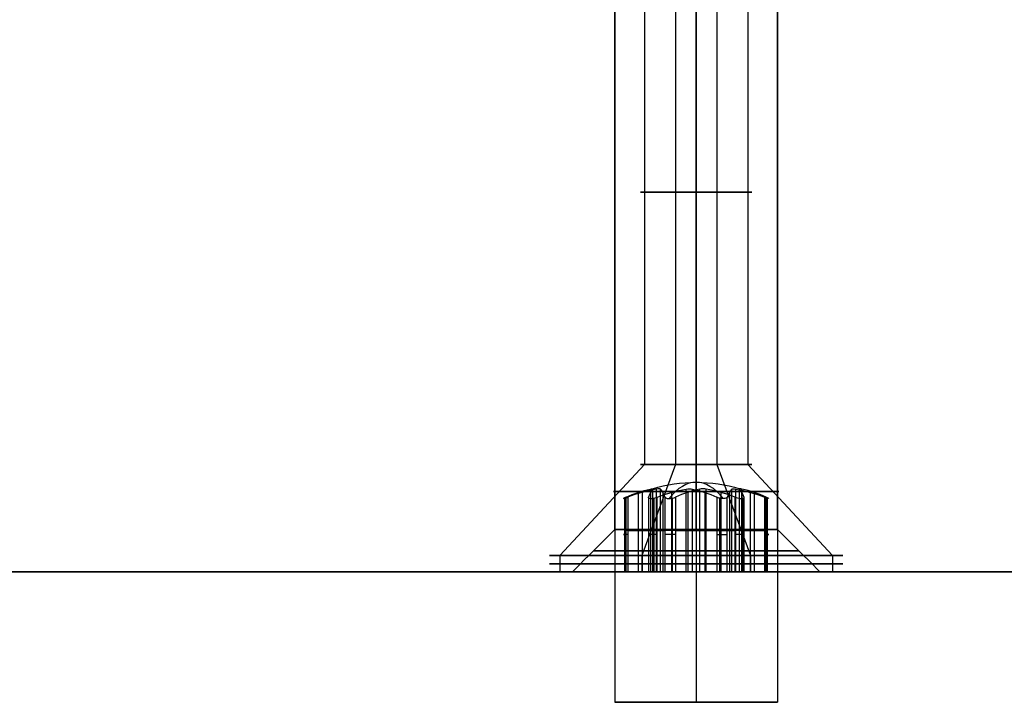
# Model space of a CAD drawing. Header units: millimetres. Extents: x -206 to 214, y -182 to 189.
# Tile 178 of 256: x 83 to 114, y 81 to 101. Entities that reach past the tile are written whole.
import ezdxf

# ---------------------------------------------------------------- set-up
doc = ezdxf.new("R2010")
doc.units = ezdxf.units.MM
doc.layers.add('Default', color=7, linetype='Continuous', true_color=0x000000)

msp = doc.modelspace()

# ---------------------------------------------------------------- linework, layer by layer
at = {"layer": 'Default', "color": 9, "true_color": 0xadc4cf}
for p, q in [((102.605, 104.531, 718.872), (102.605, 87.826, 718.872)), ((103.558, 104.531, 721.087), (103.558, 87.826, 721.087)), ((104.82, 104.531, 717.92), (104.82, 87.826, 717.92)), ((105.772, 104.531, 720.134), (105.772, 87.826, 720.134)), ((102.605, 87.826, 718.872), (100.008, 85.031, 717.838)), ((103.558, 87.826, 721.087), (102.523, 85.031, 723.684)), ((104.82, 87.826, 717.92), (105.854, 85.031, 715.323)), ((105.772, 87.826, 720.134), (108.369, 85.031, 721.169)), ((102.003, 84.531, 719.922), (102.003, 86.792, 719.922)), ((102.41, 86.972, 719.346), (102.41, 84.531, 719.346)), ((102.528, 86.972, 720.16), (102.528, 84.531, 720.16)), ((102.789, 86.972, 718.394), (102.789, 84.531, 718.394)), ((103.163, 86.972, 720.965), (103.163, 84.531, 720.965)), ((103.435, 86.972, 717.884), (103.435, 84.531, 717.884)), ((103.459, 84.531, 721.606), (103.459, 86.792, 721.606)), ((103.928, 86.972, 721.27), (103.928, 84.531, 721.27)), ((104.45, 86.972, 717.737), (104.45, 84.531, 717.737)), ((104.919, 84.531, 717.401), (104.919, 86.792, 717.401)), ((104.942, 86.972, 721.122), (104.942, 84.531, 721.122)), ((105.214, 86.972, 718.041), (105.214, 84.531, 718.041)), ((105.588, 86.972, 720.613), (105.588, 84.531, 720.613)), ((105.644, 84.531, 721.187), (105.644, 86.792, 721.187)), ((105.849, 86.972, 718.846), (105.849, 84.531, 718.846)), ((105.967, 86.972, 719.66), (105.967, 84.531, 719.66)), ((106.374, 84.531, 719.084), (106.374, 86.792, 719.084)), ((102.784, 85.801, 719.051), (102.036, 85.801, 719.641)), ((102.086, 85.801, 719.984), (102.971, 85.801, 720.337)), ((102.721, 85.801, 717.923), (102.858, 85.801, 718.865)), ((103.878, 85.801, 718.061), (102.993, 85.801, 717.708)), ((103.095, 85.801, 720.494), (103.232, 85.801, 721.436)), ((103.554, 85.801, 721.565), (104.302, 85.801, 720.975)), ((104.824, 85.801, 717.442), (104.076, 85.801, 718.032)), ((104.5, 85.801, 720.946), (105.384, 85.801, 721.298)), ((105.283, 85.801, 718.513), (105.145, 85.801, 717.57)), ((106.291, 85.801, 719.022), (105.406, 85.801, 718.67)), ((105.656, 85.801, 721.084), (105.519, 85.801, 720.141)), ((105.593, 85.801, 719.955), (106.341, 85.801, 719.365)), ((100.008, 85.031, 717.838), (100.008, 84.531, 717.838)), ((102.523, 85.031, 723.684), (102.523, 84.531, 723.684)), ((105.854, 85.031, 715.323), (105.854, 84.531, 715.323)), ((108.369, 85.031, 721.169), (108.369, 84.531, 721.169)), ((102.846, 84.531, 718.968), (100.008, 84.531, 717.838)), ((102.523, 84.531, 723.684), (103.356, 84.531, 721.593)), ((105.022, 84.531, 717.413), (105.854, 84.531, 715.323)), ((108.369, 84.531, 721.169), (105.531, 84.531, 720.038))]:
    msp.add_line(p, q, dxfattribs=at)
at = {"layer": 'Default'}
for p, q in [((-92.011, 84.531, 719.003), (100.389, 84.531, 719.003)), ((107.989, 84.531, 719.003), (204.189, 84.531, 719.003)), ((101.689, 80.531, 719.503), (106.689, 80.531, 719.503)), ((104.189, 80.531, 717.003), (104.189, 80.531, 722.003))]:
    msp.add_line(p, q, dxfattribs=at)
at = {"layer": 'Default', "color": 9, "true_color": 0xadc4cf, "extrusion": (0, 1, 0)}
for centre, radius in [((-104.189, 719.503, 96.178), 1.705), ((-104.189, 719.503, 86.996), 2.535), ((-104.189, 719.503, 84.781), 4.5)]:
    msp.add_circle(centre, radius, dxfattribs=at)
at = {"layer": 'Default', "color": 9, "true_color": 0xadc4cf, "extrusion": (0, -1, 0)}
for centre, radius in [((104.189, 719.503, -87.826), 1.705), ((104.189, 719.503, -85.031), 4.5), ((104.189, 719.503, -84.531), 4.5)]:
    msp.add_circle(centre, radius, dxfattribs=at)
at = {"layer": 'Default', "extrusion": (0, -1, 0)}
for centre, radius in [((104.189, 719.003, -85.831), 2.5), ((104.189, 719.003, -85.181), 3.15), ((104.189, 719.003, -84.531), 3.8)]:
    msp.add_circle(centre, radius, dxfattribs=at)
at = {"layer": 'Default', "color": 9, "true_color": 0xadc4cf, "extrusion": (0.928967, -1.19741e-14, 0.370163)}
msp.add_arc((81.968, 629.828, 363.121), 5.313, 334.9424, 25.0576, dxfattribs=at)
at = {"layer": 'Default', "color": 9, "true_color": 0xadc4cf, "extrusion": (-0.619427, -3.4972e-15, -0.785054)}
msp.add_arc((-81.968, 363.886, -628.161), 5.169, 159.9135, 170.8422, dxfattribs=at)
at = {"layer": 'Default', "color": 9, "true_color": 0xadc4cf, "extrusion": (-0.370163, 5.00988e-15, 0.928967)}
msp.add_arc((-81.968, 363.121, 631.053), 5.169, 189.1578, 200.0865, dxfattribs=at)
at = {"layer": 'Default', "color": 9, "true_color": 0xadc4cf, "extrusion": (-0.98959, 5.7454e-15, 0.143913)}
msp.add_arc((-81.968, 727.008, 1.667), 5.169, 189.1578, 200.0865, dxfattribs=at)
at = {"layer": 'Default', "color": 9, "true_color": 0xadc4cf, "extrusion": (0.370163, 0, -0.928967)}
msp.add_arc((81.968, 363.121, -629.828), 5.313, 344.2117, 15.7883, dxfattribs=at)
at = {"layer": 'Default', "color": 9, "true_color": 0xadc4cf, "extrusion": (0.370163, 2.71241e-14, -0.928967)}
msp.add_arc((81.968, 363.121, -628.603), 5.169, 339.9135, 350.8422, dxfattribs=at)
at = {"layer": 'Default', "color": 9, "true_color": 0xadc4cf, "extrusion": (-0.98959, 3.86149e-15, 0.143913)}
msp.add_arc((-81.968, 727.008, 1.667), 5.169, 159.9135, 170.8422, dxfattribs=at)
at = {"layer": 'Default', "color": 9, "true_color": 0xadc4cf, "extrusion": (0.619427, -2.74225e-14, 0.785054)}
msp.add_arc((81.968, 363.886, 630.611), 5.169, 9.1578, 20.0865, dxfattribs=at)
at = {"layer": 'Default', "color": 9, "true_color": 0xadc4cf, "extrusion": (-0.619427, -3.35842e-15, -0.785054)}
msp.add_arc((-81.968, 363.886, -628.161), 5.169, 189.1578, 200.0865, dxfattribs=at)
at = {"layer": 'Default', "color": 9, "true_color": 0xadc4cf, "extrusion": (-0.370163, 1.67019e-14, 0.928967)}
msp.add_arc((-81.968, 363.121, 631.053), 5.169, 159.9135, 170.8422, dxfattribs=at)
at = {"layer": 'Default', "color": 9, "true_color": 0xadc4cf, "extrusion": (0.98959, -1.40062e-14, -0.143913)}
msp.add_arc((81.968, 727.008, 0.783), 5.169, 339.9135, 350.8422, dxfattribs=at)
at = {"layer": 'Default', "color": 9, "true_color": 0xadc4cf, "extrusion": (0.370163, -5.02376e-15, -0.928967)}
msp.add_arc((81.968, 363.121, -628.603), 5.169, 9.1578, 20.0865, dxfattribs=at)
at = {"layer": 'Default', "color": 9, "true_color": 0xadc4cf, "extrusion": (0.98959, -2.41612e-14, -0.143913)}
msp.add_arc((81.968, 727.008, 0.783), 5.169, 9.1578, 20.0865, dxfattribs=at)
at = {"layer": 'Default', "color": 9, "true_color": 0xadc4cf, "extrusion": (0.619427, -1.39055e-14, 0.785054)}
msp.add_arc((81.968, 363.886, 630.611), 5.169, 339.9135, 350.8422, dxfattribs=at)
at = {"layer": 'Default', "color": 9, "true_color": 0xadc4cf, "extrusion": (0, -1, 0)}
for centre, start, end in [((102.16, 719.798, -85.677), 111.7257, 231.7257), ((102.66, 718.894, -85.806), 351.7257, 51.7257), ((102.897, 720.523, -85.806), 291.7257, 351.7257), ((103.43, 721.408, -85.677), 51.7257, 171.7257), ((103.952, 717.875, -85.806), 51.7257, 111.7257), ((104.425, 721.132, -85.806), 231.7257, 291.7257), ((104.948, 717.599, -85.677), 231.7257, 351.7257), ((105.48, 718.484, -85.806), 111.7257, 171.7257), ((105.459, 721.113, -85.677), 351.7257, 111.7257), ((105.717, 720.112, -85.806), 171.7257, 231.7257), ((106.217, 719.208, -85.677), 291.7257, 51.7257), ((102.16, 719.798, -84.531), 111.7257, 231.7257), ((102.66, 718.894, -84.531), 351.7257, 51.7257), ((102.897, 720.523, -84.531), 291.7257, 351.7257), ((103.43, 721.408, -84.531), 51.7257, 171.7257), ((103.952, 717.875, -84.531), 51.7257, 111.7257), ((104.425, 721.132, -84.531), 231.7257, 291.7257), ((104.948, 717.599, -84.531), 231.7257, 351.7257), ((105.48, 718.484, -84.531), 111.7257, 171.7257), ((105.459, 721.113, -84.531), 351.7257, 111.7257), ((105.717, 720.112, -84.531), 171.7257, 231.7257), ((106.217, 719.208, -84.531), 291.7257, 51.7257)]:
    msp.add_arc(centre, 0.2, start, end, dxfattribs=at)
at = {"layer": 'Default', "color": 9, "true_color": 0xadc4cf, "extrusion": (0, 1, 0)}
msp.add_arc((-102.919, 717.894, 84.531), 0.2, 248.2743, 8.2743, dxfattribs=at)
at = {"layer": 'Default'}
for points in [[(101.689, 125.531, 719.503), (101.689, 103.031, 719.503), (101.689, 80.531, 719.503)], [(104.189, 125.531, 722.003), (104.189, 103.031, 722.003), (104.189, 80.531, 722.003)], [(104.189, 125.531, 717.003), (104.189, 103.031, 717.003), (104.189, 80.531, 717.003)], [(106.689, 125.531, 719.503), (106.689, 103.031, 719.503), (106.689, 80.531, 719.503)], [(101.689, 85.831, 719.003), (101.689, 105.181, 719.003), (101.689, 124.531, 719.003)], [(104.189, 85.831, 716.503), (104.189, 105.181, 716.503), (104.189, 124.531, 716.503)], [(104.189, 85.831, 721.503), (104.189, 105.181, 721.503), (104.189, 124.531, 721.503)], [(106.689, 85.831, 719.003), (106.689, 105.181, 719.003), (106.689, 124.531, 719.003)], [(101.689, 85.831, 719.003), (101.039, 85.181, 719.003), (100.389, 84.531, 719.003)], [(104.189, 85.831, 721.503), (104.189, 85.181, 722.153), (104.189, 84.531, 722.803)], [(104.189, 85.831, 716.503), (104.189, 85.181, 715.853), (104.189, 84.531, 715.203)], [(106.689, 85.831, 719.003), (107.339, 85.181, 719.003), (107.989, 84.531, 719.003)], [(204.189, 84.531, 714.503), (4.189, 84.531, 714.503), (-195.811, 84.531, 714.503)], [(104.189, 84.531, 723.503), (4.189, 84.531, 723.503), (-95.811, 84.531, 723.503)], [(204.189, 84.531, 723.503), (154.189, 84.531, 723.503), (104.189, 84.531, 723.503)]]:
    msp.add_open_spline(points, degree=2, dxfattribs=at)
at = {"layer": 'Default', "color": 9, "true_color": 0xadc4cf}
for points, degree in [([(102.784, 87.072, 719.051), (102.81, 87.077, 719.031), (102.833, 87.08, 719.001), (102.846, 87.08, 718.968)], 3), ([(102.784, 87.072, 719.051), (102.784, 85.801, 719.051), (102.784, 84.531, 719.051)], 2), ([(102.846, 87.08, 718.968), (102.859, 87.08, 718.935), (102.863, 87.077, 718.898), (102.858, 87.072, 718.865)], 3), ([(102.858, 84.531, 718.865), (102.858, 85.801, 718.865), (102.858, 87.072, 718.865)], 2), ([(103.054, 87.08, 720.399), (103.032, 87.08, 720.371), (103.002, 87.077, 720.349), (102.971, 87.072, 720.337)], 3), ([(102.971, 84.531, 720.337), (102.971, 85.801, 720.337), (102.971, 87.072, 720.337)], 2), ([(103.095, 87.072, 720.494), (103.09, 87.077, 720.461), (103.076, 87.08, 720.426), (103.054, 87.08, 720.399)], 3), ([(103.095, 84.531, 720.494), (103.095, 85.801, 720.494), (103.095, 87.072, 720.494)], 2), ([(103.878, 87.072, 718.061), (103.909, 87.077, 718.073), (103.946, 87.08, 718.078), (103.981, 87.08, 718.073)], 3), ([(103.878, 84.531, 718.061), (103.878, 85.801, 718.061), (103.878, 87.072, 718.061)], 2), ([(103.981, 87.08, 718.073), (104.016, 87.08, 718.068), (104.05, 87.077, 718.053), (104.076, 87.072, 718.032)], 3), ([(104.076, 84.531, 718.032), (104.076, 85.801, 718.032), (104.076, 87.072, 718.032)], 2), ([(104.397, 87.08, 720.934), (104.362, 87.08, 720.939), (104.328, 87.077, 720.954), (104.302, 87.072, 720.975)], 3), ([(104.302, 84.531, 720.975), (104.302, 85.801, 720.975), (104.302, 87.072, 720.975)], 2), ([(104.5, 87.072, 720.946), (104.469, 87.077, 720.934), (104.432, 87.08, 720.929), (104.397, 87.08, 720.934)], 3), ([(104.5, 84.531, 720.946), (104.5, 85.801, 720.946), (104.5, 87.072, 720.946)], 2), ([(105.283, 87.072, 718.513), (105.287, 87.077, 718.546), (105.302, 87.08, 718.58), (105.323, 87.08, 718.608)], 3), ([(105.283, 84.531, 718.513), (105.283, 85.801, 718.513), (105.283, 87.072, 718.513)], 2), ([(105.323, 87.08, 718.608), (105.345, 87.08, 718.636), (105.376, 87.077, 718.658), (105.406, 87.072, 718.67)], 3), ([(105.406, 84.531, 718.67), (105.406, 85.801, 718.67), (105.406, 87.072, 718.67)], 2), ([(105.531, 87.08, 720.038), (105.518, 87.08, 720.071), (105.515, 87.077, 720.108), (105.519, 87.072, 720.141)], 3), ([(105.519, 84.531, 720.141), (105.519, 85.801, 720.141), (105.519, 87.072, 720.141)], 2), ([(105.593, 87.072, 719.955), (105.567, 87.077, 719.976), (105.545, 87.08, 720.006), (105.531, 87.08, 720.038)], 3), ([(105.593, 84.531, 719.955), (105.593, 85.801, 719.955), (105.593, 87.072, 719.955)], 2), ([(102.036, 84.531, 719.641), (102.036, 85.677, 719.641), (102.036, 86.823, 719.641)], 2), ([(102.086, 86.823, 719.984), (102.086, 85.677, 719.984), (102.086, 84.531, 719.984)], 2), ([(102.721, 86.823, 717.923), (102.721, 85.677, 717.923), (102.721, 84.531, 717.923)], 2), ([(102.89, 86.792, 717.696), (102.89, 85.661, 717.696), (102.89, 84.531, 717.696)], 2), ([(102.993, 84.531, 717.708), (102.993, 85.677, 717.708), (102.993, 86.823, 717.708)], 2), ([(103.232, 84.531, 721.436), (103.232, 85.677, 721.436), (103.232, 86.823, 721.436)], 2), ([(103.554, 86.823, 721.565), (103.554, 85.677, 721.565), (103.554, 84.531, 721.565)], 2), ([(104.824, 86.823, 717.442), (104.824, 85.677, 717.442), (104.824, 84.531, 717.442)], 2), ([(105.145, 84.531, 717.57), (105.145, 85.677, 717.57), (105.145, 86.823, 717.57)], 2), ([(105.384, 84.531, 721.298), (105.384, 85.677, 721.298), (105.384, 86.823, 721.298)], 2), ([(105.656, 86.823, 721.084), (105.656, 85.677, 721.084), (105.656, 84.531, 721.084)], 2), ([(106.291, 86.823, 719.022), (106.291, 85.677, 719.022), (106.291, 84.531, 719.022)], 2), ([(106.341, 84.531, 719.365), (106.341, 85.677, 719.365), (106.341, 86.823, 719.365)], 2), ([(102.784, 84.531, 719.051), (102.41, 84.531, 719.346), (102.036, 84.531, 719.641)], 2), ([(102.086, 84.531, 719.984), (102.528, 84.531, 720.16), (102.971, 84.531, 720.337)], 2), ([(102.721, 84.531, 717.923), (102.789, 84.531, 718.394), (102.858, 84.531, 718.865)], 2), ([(103.878, 84.531, 718.061), (103.435, 84.531, 717.884), (102.993, 84.531, 717.708)], 2), ([(103.095, 84.531, 720.494), (103.163, 84.531, 720.965), (103.232, 84.531, 721.436)], 2), ([(103.554, 84.531, 721.565), (103.928, 84.531, 721.27), (104.302, 84.531, 720.975)], 2), ([(104.824, 84.531, 717.442), (104.45, 84.531, 717.737), (104.076, 84.531, 718.032)], 2), ([(104.5, 84.531, 720.946), (104.942, 84.531, 721.122), (105.384, 84.531, 721.298)], 2), ([(105.283, 84.531, 718.513), (105.214, 84.531, 718.041), (105.145, 84.531, 717.57)], 2), ([(106.291, 84.531, 719.022), (105.849, 84.531, 718.846), (105.406, 84.531, 718.67)], 2), ([(105.656, 84.531, 721.084), (105.588, 84.531, 720.613), (105.519, 84.531, 720.141)], 2), ([(106.341, 84.531, 719.365), (105.967, 84.531, 719.66), (105.593, 84.531, 719.955)], 2)]:
    msp.add_open_spline(points, degree=degree, dxfattribs=at)
for points, knots in [([(102.036, 86.823, 719.641), (101.998, 86.805, 719.672), (101.967, 86.789, 719.724), (101.961, 86.784, 719.775), (101.959, 86.782, 719.792), (101.96, 86.781, 719.81), (101.962, 86.781, 719.827)], [0, 0, 0, 0, 0.166591, 0.166591, 0.166591, 0.2189532, 0.2189532, 0.2189532, 0.2189532]), ([(101.962, 86.781, 719.827), (101.97, 86.781, 719.883), (102.002, 86.791, 719.932), (102.046, 86.808, 719.963), (102.059, 86.813, 719.972), (102.073, 86.818, 719.979), (102.086, 86.823, 719.984)], [0, 0, 0, 0, 0.172318, 0.172318, 0.172318, 0.2201004, 0.2201004, 0.2201004, 0.2201004]), ([(102.721, 86.823, 717.923), (102.719, 86.818, 717.909), (102.718, 86.813, 717.894), (102.719, 86.808, 717.878), (102.724, 86.791, 717.824), (102.751, 86.781, 717.772), (102.795, 86.781, 717.737)], [-0.2201469, -0.2201469, -0.2201469, -0.2201469, -0.1729573, -0.1729573, -0.1729573, 0, 0, 0, 0]), ([(102.795, 86.781, 717.737), (102.809, 86.781, 717.726), (102.824, 86.782, 717.717), (102.84, 86.784, 717.71), (102.887, 86.789, 717.69), (102.947, 86.805, 717.69), (102.993, 86.823, 717.708)], [-0.2189532, -0.2189532, -0.2189532, -0.2189532, -0.166591, -0.166591, -0.166591, 0, 0, 0, 0]), ([(103.232, 86.823, 721.436), (103.238, 86.807, 721.481), (103.263, 86.792, 721.529), (103.3, 86.785, 721.56), (103.316, 86.782, 721.574), (103.335, 86.781, 721.585), (103.356, 86.781, 721.593)], [0, 0, 0, 0, 0.1521277, 0.1521277, 0.1521277, 0.2182306, 0.2182306, 0.2182306, 0.2182306]), ([(103.356, 86.781, 721.593), (103.408, 86.781, 721.614), (103.467, 86.791, 721.612), (103.515, 86.808, 721.588), (103.529, 86.813, 721.582), (103.542, 86.818, 721.574), (103.554, 86.823, 721.565)], [0, 0, 0, 0, 0.172318, 0.172318, 0.172318, 0.2201004, 0.2201004, 0.2201004, 0.2201004]), ([(105.022, 86.781, 717.413), (104.969, 86.781, 717.392), (104.91, 86.791, 717.395), (104.861, 86.808, 717.418), (104.848, 86.813, 717.425), (104.835, 86.818, 717.433), (104.824, 86.823, 717.442)], [0, 0, 0, 0, 0.1729573, 0.1729573, 0.1729573, 0.2201469, 0.2201469, 0.2201469, 0.2201469]), ([(105.145, 86.823, 717.57), (105.138, 86.805, 717.522), (105.108, 86.789, 717.469), (105.067, 86.784, 717.438), (105.053, 86.782, 717.428), (105.038, 86.781, 717.42), (105.022, 86.781, 717.413)], [0, 0, 0, 0, 0.166591, 0.166591, 0.166591, 0.2189532, 0.2189532, 0.2189532, 0.2189532]), ([(105.384, 86.823, 721.298), (105.43, 86.805, 721.317), (105.49, 86.789, 721.317), (105.538, 86.784, 721.296), (105.553, 86.782, 721.29), (105.568, 86.781, 721.281), (105.582, 86.781, 721.27)], [0, 0, 0, 0, 0.166591, 0.166591, 0.166591, 0.2189532, 0.2189532, 0.2189532, 0.2189532]), ([(105.582, 86.781, 721.27), (105.627, 86.781, 721.235), (105.654, 86.791, 721.182), (105.658, 86.808, 721.128), (105.659, 86.813, 721.113), (105.658, 86.818, 721.098), (105.656, 86.823, 721.084)], [0, 0, 0, 0, 0.1729573, 0.1729573, 0.1729573, 0.2201469, 0.2201469, 0.2201469, 0.2201469]), ([(106.415, 86.781, 719.18), (106.407, 86.781, 719.124), (106.375, 86.791, 719.074), (106.331, 86.808, 719.043), (106.318, 86.813, 719.035), (106.305, 86.818, 719.028), (106.291, 86.823, 719.022)], [0, 0, 0, 0, 0.1729573, 0.1729573, 0.1729573, 0.2201469, 0.2201469, 0.2201469, 0.2201469]), ([(106.341, 86.823, 719.365), (106.38, 86.805, 719.335), (106.41, 86.789, 719.283), (106.416, 86.784, 719.231), (106.418, 86.782, 719.215), (106.418, 86.781, 719.197), (106.415, 86.781, 719.18)], [0, 0, 0, 0, 0.166591, 0.166591, 0.166591, 0.2189532, 0.2189532, 0.2189532, 0.2189532])]:
    msp.add_open_spline(points, degree=3, knots=knots, dxfattribs=at)
msp.add_rational_spline([(102.993, 85.677, 717.708), (102.943, 85.677, 717.688), (102.89, 85.677, 717.696), (102.692, 85.677, 717.725), (102.721, 85.677, 717.923)], [0.868347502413, 0.900099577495, 1, 0.707106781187, 1], degree=2, knots=[0.8353239, 0.8353239, 0.8353239, 0.9424778, 0.9424778, 1.2566371, 1.2566371, 1.2566371], dxfattribs=at)
at = {"layer": 'Default'}
msp.add_rational_spline([(106.689, 80.531, 719.503), (106.689, 80.531, 722.003), (104.189, 80.531, 722.003), (101.689, 80.531, 722.003), (101.689, 80.531, 719.503), (101.689, 80.531, 717.003), (104.189, 80.531, 717.003), (106.689, 80.531, 717.003), (106.689, 80.531, 719.503)], [1, 0.707106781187, 1, 0.707106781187, 1, 0.707106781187, 1, 0.707106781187, 1], degree=2, knots=[0, 0, 0, 3.926991, 3.926991, 7.853982, 7.853982, 11.780972, 11.780972, 15.707963, 15.707963, 15.707963], dxfattribs=at)

doc.saveas('drawing.dxf')
